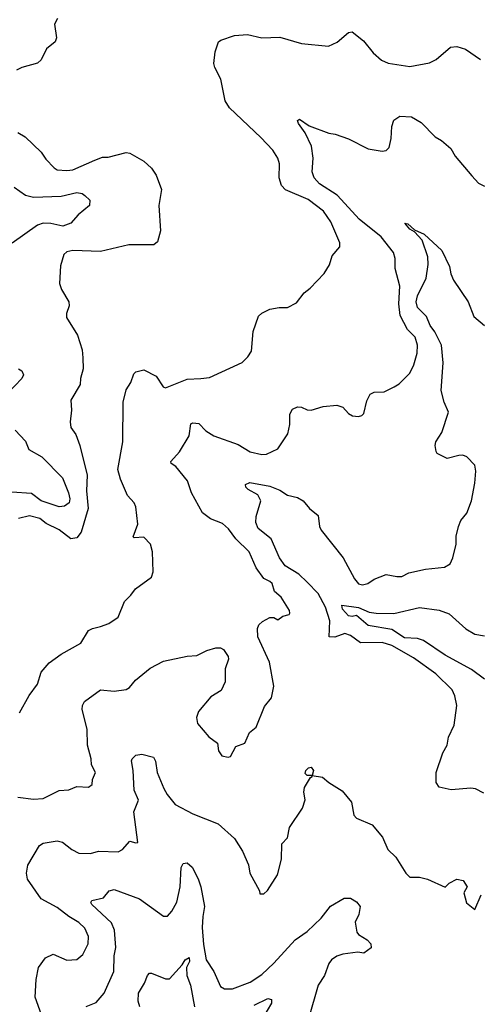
# Model space of a CAD drawing. Extents: x 1245432 to 1420865, y 606325 to 671314.
# Tile 153 of 256: x 1345445 to 1347784, y 616288 to 621288. Entities that reach past the tile are written whole.
import ezdxf

# ---------------------------------------------------------------- set-up
doc = ezdxf.new("R2010")
doc.units = 0

msp = doc.modelspace()

# ---------------------------------------------------------------- linework, layer by layer
at = {"layer": '0CON20XD'}
for points in [[(1345637, 621293), (1345622, 621265), (1345632, 621195), (1345626, 621175), (1345580.9, 621139.1), (1345555, 621083.3), (1345535, 621066.2), (1345456.7, 621045), (1345429.1, 621030.9)], [(1345445, 617768.8), (1345493.4, 617856.6), (1345535.5, 617914.5), (1345554.3, 617975), (1345595, 618022.9), (1345655, 618066.9), (1345755, 618122), (1345795, 618185.8), (1345815, 618197.1), (1345856.2, 618206.2), (1345897.4, 618222.6), (1345945, 618254.2), (1345977, 618333), (1346010, 618365), (1346032.6, 618397.4), (1346115, 618457.5), (1346123.3, 618485), (1346120, 618585), (1346108.8, 618625), (1346075, 618660), (1346026.1, 618656.1), (1346022.1, 618662.1), (1346045.8, 618725.8), (1346034.2, 618814.2), (1346026.2, 618835), (1345992.3, 618872.3), (1345956.2, 618955), (1345943.9, 619003.9), (1345968.6, 619145), (1345970, 619345), (1345985, 619407.5), (1346010, 619445), (1346025, 619490), (1346035, 619500), (1346075, 619510), (1346138.1, 619478.1), (1346173.1, 619423.1), (1346185, 619418.6), (1346295, 619461.9), (1346364.2, 619465.8), (1346409.5, 619470.5), (1346575, 619546.2), (1346603.3, 619575), (1346621.2, 619605), (1346630.8, 619705), (1346658.3, 619781.7), (1346675, 619798), (1346715, 619817.1), (1346763, 619827), (1346805, 619825.8), (1346850, 619850), (1346888.8, 619901.2), (1346920, 619925), (1346990.5, 619999.5), (1347017.7, 620042.3), (1347031.4, 620088.6), (1347070, 620135), (1347070.8, 620155), (1347025, 620262), (1346987.3, 620315), (1346909.2, 620375), (1346795, 620424), (1346774, 620445), (1346763.1, 620485), (1346764.4, 620555), (1346755.5, 620585), (1346730.9, 620625), (1346670.1, 620690.1), (1346510.3, 620840.3), (1346487.5, 620875), (1346466.5, 620985), (1346435.6, 621045), (1346431.4, 621065), (1346437.5, 621125), (1346453.8, 621175), (1346466.1, 621183.9), (1346535, 621206.7), (1346601.7, 621211.7), (1346675, 621196), (1346765, 621198), (1346875, 621167.1), (1347012.3, 621152.3), (1347056.9, 621173.1), (1347115, 621223.3), (1347133.6, 621226.4), (1347189.8, 621179.8), (1347239.4, 621119.4), (1347282.7, 621082.7), (1347315, 621066), (1347425, 621050), (1347525, 621069.2), (1347560, 621085), (1347632.4, 621147.6), (1347665, 621152), (1347708.3, 621138.3), (1347785, 621086.2)], [(1345435, 617340.6), (1345515, 617330), (1345565, 617333.5), (1345645.5, 617374.5), (1345695, 617378), (1345735, 617393.8), (1345795, 617391.2), (1345812.5, 617405), (1345815, 617430), (1345830, 617465), (1345810, 617505), (1345808.6, 617535), (1345788.8, 617605), (1345787.1, 617685), (1345761.8, 617785), (1345763.7, 617806.3), (1345775, 617825.8), (1345855, 617885.6), (1345925, 617877.5), (1345985, 617886), (1346002.7, 617897.3), (1346033.3, 617935), (1346107.5, 617995), (1346175, 618031.2), (1346295, 618056.7), (1346345, 618058.8), (1346395.7, 618084.3), (1346441.7, 618098.3), (1346465, 618098.8), (1346480.5, 618090.5), (1346503.8, 618055), (1346505, 618040), (1346488.3, 617991.7), (1346487.5, 617925), (1346467.5, 617882.5), (1346415, 617849.2), (1346353.3, 617775), (1346342, 617745), (1346347.5, 617715), (1346405, 617646.2), (1346450, 617615), (1346454, 617575), (1346470.7, 617550.7), (1346503.3, 617543.3), (1346515, 617546.7), (1346542.5, 617597.5), (1346588.8, 617615), (1346611.2, 617668.8), (1346646.2, 617695), (1346688.8, 617801.2), (1346723.3, 617845), (1346735.9, 617904.1), (1346713.1, 618025), (1346653.8, 618155), (1346653, 618197), (1346660, 618215), (1346677.5, 618232.5), (1346715, 618252.5), (1346735, 618252.5), (1346755, 618240), (1346781.4, 618258.6), (1346812.5, 618267.5), (1346816.7, 618275), (1346815, 618287.5), (1346773.3, 618355), (1346738.8, 618385), (1346726.2, 618425), (1346715.5, 618435.5), (1346685, 618450), (1346646, 618505), (1346610, 618585), (1346542.3, 618652.3), (1346505, 618702.9), (1346475, 618728.8), (1346413.8, 618753.8), (1346373.8, 618783.8), (1346318.2, 618885), (1346297, 618947), (1346238.2, 619018.2), (1346214.2, 619035), (1346212.9, 619045), (1346255.8, 619094.2), (1346305.7, 619174.3), (1346313.3, 619235), (1346325, 619241.2), (1346355, 619238), (1346390.6, 619200.6), (1346431.4, 619175), (1346555, 619130.9), (1346615, 619093.3), (1346675, 619079.1), (1346698.2, 619081.8), (1346755, 619108.8), (1346806, 619185), (1346817.3, 619232.7), (1346816.7, 619285), (1346829.3, 619310.7), (1346855, 619321.2), (1346875, 619320), (1346905, 619306), (1346925, 619304.4), (1346985.7, 619324.3), (1347055, 619331.2), (1347085, 619320), (1347115, 619287.5), (1347135, 619276.7), (1347165, 619272.5), (1347181.7, 619278.3), (1347191.7, 619288.3), (1347207.7, 619352.3), (1347225, 619386), (1347245, 619395.6), (1347295, 619397.8), (1347346.5, 619423.5), (1347371.3, 619438.7), (1347425, 619492.5), (1347445.6, 619535), (1347463.5, 619595), (1347464.4, 619635), (1347452.9, 619675), (1347413.1, 619715), (1347376.6, 619785), (1347369.5, 619845), (1347375.3, 619935.2), (1347351.8, 620025), (1347351.5, 620075), (1347342.7, 620105), (1347280.7, 620185), (1347168.2, 620275), (1347096.1, 620355), (1347056.6, 620396.6), (1346967.3, 620455), (1346939.6, 620485), (1346930.7, 620515), (1346935.5, 620585), (1346927.1, 620645), (1346895, 620713.8), (1346859.8, 620759.8), (1346855.8, 620775), (1346865, 620781.9), (1346915, 620748.2), (1347015, 620710.8), (1347047, 620707), (1347115, 620682), (1347215, 620632), (1347285, 620620), (1347305.9, 620624.1), (1347321.7, 620638.3), (1347331.2, 620685), (1347333.8, 620745), (1347345, 620776.7), (1347375, 620797.5), (1347434.1, 620794.1), (1347483.8, 620765), (1347555, 620693.3), (1347586.7, 620675), (1347633.2, 620633.2), (1347655.8, 620595), (1347740, 620495), (1347775, 620458), (1347805, 620442)], [(1345435, 620714), (1345472.6, 620692.6), (1345554, 620615), (1345578.7, 620578.7), (1345620, 620535), (1345635, 620525.8), (1345685, 620521.5), (1345715, 620525.5), (1345826.7, 620575), (1345865, 620589.4), (1345895, 620589.2), (1345985, 620614), (1346005, 620610), (1346075, 620569.2), (1346114.4, 620534.4), (1346138.2, 620498.2), (1346164.3, 620425), (1346150.8, 620345), (1346160, 620215), (1346145, 620160), (1346125.4, 620144.6), (1346000, 620145), (1345855, 620110.6), (1345715, 620116.5), (1345685, 620108.9), (1345670, 620095), (1345652.7, 620037.3), (1345648.1, 619948.1), (1345658.2, 619918.2), (1345694, 619855), (1345695.7, 619835), (1345683.3, 619795), (1345683.3, 619775), (1345739.4, 619685), (1345761.7, 619611.7), (1345765, 619570), (1345767.1, 619515), (1345753.1, 619465), (1345751.4, 619435), (1345704.4, 619355), (1345707.5, 619305), (1345700.8, 619245), (1345705, 619217.5), (1345730.7, 619180.7), (1345750, 619125), (1345787.8, 618975), (1345784.7, 618895.3), (1345792.3, 618805), (1345757.3, 618685), (1345735, 618657.5), (1345705, 618651.5), (1345645, 618697.1), (1345579.7, 618729.7), (1345548, 618755), (1345495, 618768.1), (1345440, 618755)], [(1345416.5, 620436.5), (1345475, 620396.5), (1345515, 620386.9), (1345655, 620391.8), (1345735, 620410), (1345762.5, 620405), (1345776.7, 620395), (1345800.7, 620370.7), (1345800, 620345), (1345742.4, 620297.6), (1345704.3, 620255), (1345665, 620239.2), (1345603.5, 620253.5), (1345565, 620254.2), (1345535, 620244.7), (1345407.8, 620152.2)], [(1347801.1, 617361.1), (1347758.3, 617381.7), (1347735, 617385.6), (1347635, 617377.5), (1347575, 617391.2), (1347560, 617415), (1347558.8, 617465), (1347593.3, 617565), (1347615.4, 617604.6), (1347621.8, 617645), (1347650, 617705), (1347664.5, 617805), (1347654.4, 617855), (1347641.4, 617885), (1347557.1, 617967.1), (1347445, 618047.9), (1347335, 618110.4), (1347285, 618125.9), (1347175, 618123.8), (1347125, 618160.8), (1347095, 618171.8), (1347045, 618153.1), (1347015.8, 618155), (1347019.3, 618235), (1346997.7, 618305), (1346959.8, 618375), (1346905, 618432.3), (1346861.8, 618471.9), (1346792.9, 618515), (1346764, 618555), (1346722.3, 618652.3), (1346655.8, 618705), (1346644.2, 618735), (1346646, 618765), (1346670, 618845), (1346654, 618875), (1346605, 618901.4), (1346593.8, 618913.8), (1346591.7, 618928.3), (1346612.7, 618937.3), (1346715, 618918.9), (1346765, 618899.6), (1346804.2, 618874.2), (1346855, 618861.1), (1346884.7, 618844.7), (1346915.8, 618805), (1346960, 618770), (1346966.9, 618715), (1346975, 618696.2), (1347086.9, 618555), (1347145, 618448), (1347165, 618423.5), (1347185, 618418.9), (1347213.3, 618425), (1347245, 618446.9), (1347305, 618471.5), (1347360.3, 618459.7), (1347385, 618460), (1347420.7, 618479.3), (1347505, 618498.2), (1347602.3, 618507.7), (1347630, 618525), (1347644.1, 618555.9), (1347661.2, 618625), (1347660.8, 618665), (1347672.2, 618715), (1347684.3, 618745), (1347715, 618782), (1347739.3, 618845), (1347755.4, 618935), (1347761.1, 618995), (1347756.5, 619025), (1347715, 619068.6), (1347695, 619076.9), (1347675, 619075.7), (1347615, 619060), (1347564.2, 619084.2), (1347558.8, 619095), (1347554.2, 619125), (1347558, 619145), (1347587.7, 619192.3), (1347621.9, 619295), (1347599.3, 619345), (1347584.7, 619405), (1347595.3, 619545), (1347586.7, 619635), (1347552.4, 619702.4), (1347528.9, 619735), (1347509.8, 619779.8), (1347465, 619826), (1347457.5, 619855), (1347464.6, 619885), (1347509.4, 619975), (1347519.6, 620045), (1347516.4, 620083.6), (1347488, 620168), (1347449.8, 620209.8), (1347425, 620224.5), (1347401.2, 620255), (1347415, 620250.8), (1347450, 620220), (1347499.2, 620199.2), (1347588.6, 620115), (1347627.5, 620035), (1347633.6, 619996.4), (1347648, 619965), (1347721.1, 619855), (1347750.2, 619780.2), (1347804.4, 619735)], [(1345440, 619515), (1345456.7, 619505), (1345463.8, 619485), (1345455.8, 619465), (1345385, 619391.2)], [(1345422.7, 619202.7), (1345475, 619147.5), (1345492.2, 619105), (1345558, 619068), (1345662.2, 618962.2), (1345693.4, 618885), (1345699.5, 618855), (1345696.1, 618835), (1345672.6, 618817.4), (1345645, 618814.7), (1345555, 618845.5), (1345505, 618882.1), (1345405, 618888.4)], [(1347805, 617939.5), (1347738.4, 617988.4), (1347605, 618060.9), (1347495, 618136), (1347465.2, 618145.2), (1347399.4, 618149.4), (1347335, 618191.3), (1347215, 618212.1), (1347155, 618261.9), (1347132.8, 618257.2), (1347115, 618261), (1347084.6, 618295), (1347080, 618315), (1347165, 618303.1), (1347220, 618280), (1347254.6, 618274.6), (1347345, 618272.9), (1347475, 618302.7), (1347575, 618290.4), (1347625, 618270.4), (1347710, 618195), (1347755, 618167.7), (1347805, 618158.5)], [(1345555.7, 616235), (1345523.3, 616325), (1345529.4, 616415), (1345540.8, 616475), (1345575.8, 616524.2), (1345615, 616543.8), (1345685, 616513.3), (1345735, 616516.2), (1345765, 616541.2), (1345792.9, 616595), (1345795, 616632.5), (1345775.7, 616675), (1345745, 616703.1), (1345694.2, 616735), (1345635, 616779.6), (1345555, 616823.8), (1345484.6, 616924.6), (1345479.2, 616955), (1345487.1, 616995), (1345545, 617094.3), (1345565, 617106.2), (1345635, 617119.2), (1345662.3, 617112.3), (1345710, 617075), (1345745, 617056.2), (1345805, 617053.3), (1345845, 617065.6), (1345945, 617063.2), (1345967.8, 617075), (1346005, 617116.2), (1346035, 617107.5), (1346045, 617110), (1346025.3, 617265), (1346047.8, 617325), (1346027.1, 617375), (1346022.1, 617475), (1346013.5, 617525), (1346015.8, 617535), (1346035, 617554), (1346065, 617559.2), (1346125, 617543.3), (1346135, 617522.5), (1346143.6, 617465), (1346176.9, 617385)], [(1346176.9, 617385), (1346193.1, 617353.1), (1346235, 617302.9), (1346325, 617255.6), (1346452.5, 617205), (1346535, 617130), (1346576.8, 617066.8), (1346606.4, 616996.4), (1346613.8, 616955), (1346662.5, 616865), (1346665, 616850), (1346685, 616850), (1346703, 616867), (1346753.8, 616945), (1346774.3, 617025), (1346776, 617104), (1346805, 617133.3), (1346814.4, 617185.6), (1346880.8, 617285), (1346894.1, 617325.9), (1346887.8, 617365), (1346890.8, 617389.2), (1346920.7, 617439.3), (1346930, 617445), (1346930, 617450), (1346905, 617450), (1346895, 617460), (1346897.5, 617475), (1346910.7, 617489.3), (1346925, 617492.5), (1346937.5, 617475), (1346930, 617450), (1346982.2, 617442.2), (1347015, 617414.4), (1347082.6, 617372.6), (1347129.2, 617315), (1347141.7, 617248.3), (1347155, 617233.8), (1347235, 617200), (1347286.6, 617136.6), (1347314, 617075), (1347355, 617036.2), (1347405, 616953.8), (1347425, 616934), (1347475, 616933.3), (1347515, 616923.8), (1347605, 616882.5), (1347625, 616903.3), (1347665, 616923.8), (1347697.3, 616917.3), (1347716.7, 616885), (1347700, 616855), (1347713, 616803), (1347755, 616770), (1347787.5, 616845)], [(1345782.2, 616277.8), (1345833, 616297), (1345874.7, 616345.3), (1345922.6, 616455), (1345924.7, 616535), (1345932.9, 616577.1), (1345926.3, 616665), (1345911.5, 616701.5), (1345811.4, 616795), (1345806, 616805), (1345811.2, 616815), (1345870.7, 616829.3), (1345898.6, 616865), (1345925, 616870.9), (1346053.6, 616823.6), (1346175, 616735.8), (1346195, 616736), (1346218.3, 616761.7), (1346243.7, 616806.4), (1346260, 616885), (1346265, 616982.5), (1346275, 617003.3), (1346295, 617006), (1346320, 616985), (1346351.9, 616925), (1346364.5, 616885), (1346383.2, 616785), (1346375.3, 616734.7), (1346371.9, 616678.1), (1346378, 616592), (1346391.6, 616515), (1346430, 616455), (1346465, 616379.2), (1346485, 616366.9), (1346525, 616366.7), (1346615, 616401.2), (1346675, 616440.5), (1346735, 616496.7), (1346843.5, 616615), (1346905, 616657.9), (1346975, 616726.1), (1347023.3, 616786.7), (1347092.3, 616827.7), (1347125, 616827.5), (1347155, 616808.8), (1347174.2, 616785), (1347166.5, 616745), (1347148.6, 616705), (1347156.2, 616655), (1347165, 616643.3), (1347210, 616615), (1347227.5, 616595), (1347230, 616575), (1347191.7, 616548.3), (1347162.5, 616552.5), (1347085, 616542.3), (1347055, 616532.7), (1347028.6, 616515), (1347014.5, 616495), (1346993.3, 616435), (1346960.5, 616385), (1346912, 616215)], [(1346055.5, 616275), (1346047.1, 616305), (1346048, 616345), (1346078.6, 616395), (1346094.5, 616435.5), (1346105, 616446.2), (1346115, 616446.2), (1346185, 616417.1), (1346205, 616418.6), (1346270.3, 616489.7), (1346285, 616514.5), (1346305, 616525.5), (1346307.9, 616505), (1346292.3, 616475), (1346294.5, 616434.5), (1346312.9, 616385), (1346332.7, 616275)], [(1346635, 616284.5), (1346705, 616317.5), (1346723.6, 616313.6), (1346724, 616295), (1346679.9, 616220.1)]]:
    msp.add_lwpolyline(points, dxfattribs=at)

doc.saveas('drawing.dxf')
